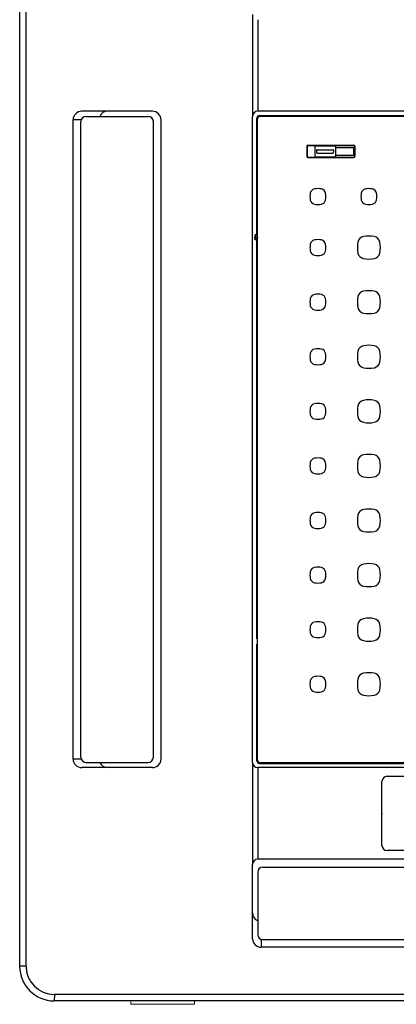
# Model space of a CAD drawing. Header units: millimetres. Extents: x -84458 to 77911, y -55868 to -29230.
# Tile 96 of 103: x 76190 to 76212, y -32630 to -32573. Entities that reach past the tile are written whole.
import ezdxf

# ---------------------------------------------------------------- set-up
doc = ezdxf.new("R2010")
doc.units = ezdxf.units.MM
doc.layers.add('obwód gniazd', color=1, linetype='Continuous', lineweight=25)
doc.layers.add('z -CO', color=7, linetype='Continuous', lineweight=40)

msp = doc.modelspace()

# ---------------------------------------------------------------- linework, layer by layer
at = {"layer": 'obwód gniazd'}
for p, q in [((76189.92, -32566.486), (76189.92, -32627.486)), ((76190.29, -32627.476), (76190.29, -32566.495)), ((76203.42, -32572.386), (76203.42, -32578.286)), ((76203.72, -32572.686), (76203.72, -32577.986)), ((76197.62, -32577.986), (76193.52, -32577.986)), ((76193.77, -32578.286), (76197.37, -32578.286)), ((76203.42, -32615.686), (76203.42, -32578.286)), ((76241.12, -32577.986), (76203.72, -32577.986)), ((76206.238, -32577.986), (76203.72, -32577.986)), ((76203.82, -32578.236), (76241.02, -32578.236)), ((76203.862, -32578.277), (76240.978, -32578.277)), ((76193.02, -32615.486), (76193.02, -32578.486)), ((76193.47, -32578.486), (76193.02, -32578.486)), ((76193.47, -32615.386), (76193.47, -32578.586)), ((76197.67, -32615.386), (76197.67, -32578.586)), ((76198.12, -32615.486), (76198.12, -32578.486)), ((76203.67, -32585.136), (76203.67, -32578.386)), ((76203.712, -32615.544), (76203.712, -32578.427)), ((76206.558, -32580.026), (76206.558, -32580.596)), ((76206.58, -32580.026), (76206.58, -32580.596)), ((76206.63, -32579.954), (76209.27, -32579.954)), ((76206.63, -32579.976), (76209.27, -32579.976)), ((76207.02, -32579.976), (76207.02, -32580.646)), ((76207.07, -32579.981), (76208.17, -32579.981)), ((76208.22, -32579.976), (76208.22, -32580.646)), ((76209.32, -32580.026), (76209.32, -32580.596)), ((76209.342, -32580.026), (76209.342, -32580.596)), ((76207.07, -32580.621), (76208.17, -32580.621)), ((76207.12, -32580.261), (76207.12, -32580.361)), ((76207.17, -32580.211), (76208.07, -32580.211)), ((76207.17, -32580.411), (76208.07, -32580.411)), ((76208.12, -32580.261), (76208.12, -32580.361)), ((76208.22, -32580.086), (76209.27, -32580.086)), ((76208.22, -32580.536), (76209.27, -32580.536)), ((76209.27, -32580.086), (76209.27, -32580.536)), ((76206.63, -32580.646), (76209.27, -32580.646)), ((76206.63, -32580.668), (76209.27, -32580.668)), ((76203.67, -32585.136), (76203.57, -32585.136)), ((76203.57, -32585.436), (76203.57, -32585.136)), ((76203.57, -32585.136), (76203.588, -32585.154)), ((76203.688, -32585.154), (76203.588, -32585.154)), ((76203.588, -32585.418), (76203.588, -32585.154)), ((76203.688, -32585.154), (76203.67, -32585.136)), ((76203.688, -32585.418), (76203.688, -32585.154)), ((76203.518, -32585.286), (76203.754, -32585.286)), ((76203.588, -32585.418), (76203.57, -32585.436)), ((76203.67, -32585.436), (76203.57, -32585.436)), ((76203.688, -32585.418), (76203.588, -32585.418)), ((76203.67, -32585.436), (76203.688, -32585.418)), ((76203.67, -32608.536), (76203.67, -32585.436)), ((76203.67, -32615.586), (76203.67, -32608.836)), ((76193.47, -32615.486), (76193.02, -32615.486)), ((76193.77, -32615.686), (76197.37, -32615.686)), ((76203.42, -32615.686), (76203.42, -32621.586)), ((76203.82, -32615.736), (76241.02, -32615.736)), ((76203.862, -32615.694), (76240.978, -32615.694)), ((76197.62, -32615.986), (76193.52, -32615.986)), ((76240.699, -32615.986), (76203.72, -32615.986)), ((76203.72, -32615.986), (76203.72, -32621.286)), ((76211.22, -32616.486), (76233.62, -32616.486)), ((76210.92, -32620.486), (76210.92, -32616.786)), ((76233.62, -32620.786), (76211.22, -32620.786)), ((76203.42, -32625.886), (76203.42, -32621.586)), ((76241.12, -32621.286), (76203.722, -32621.286)), ((76203.722, -32622.041), (76203.722, -32625.641)), ((76204.022, -32621.741), (76240.822, -32621.741)), ((76203.92, -32625.923), (76203.92, -32626.386)), ((76204.022, -32625.941), (76240.822, -32625.941)), ((76240.92, -32626.386), (76203.923, -32626.386)), ((76190.29, -32627.476), (76189.92, -32627.486)), ((76191.93, -32629.116), (76191.92, -32629.486)), ((76252.92, -32629.486), (76191.92, -32629.486)), ((76252.911, -32629.116), (76191.93, -32629.116))]:
    msp.add_line(p, q, dxfattribs=at)
for centre, radius, start, end in [((76193.52, -32578.486), 0.5, 90, 180), ((76193.77, -32578.586), 0.3, 90, 180), ((76195.02, -32578.486), 0.5, 90, 156.4218), ((76197.37, -32578.586), 0.3, 0, 90), ((76197.62, -32578.486), 0.5, 0, 90), ((76203.72, -32578.286), 0.3, 90, 180), ((76203.82, -32578.386), 0.15, 90, 180), ((76203.862, -32578.427), 0.15, 90, 180), ((76206.63, -32580.026), 0.072, 90, 180), ((76206.63, -32580.026), 0.05, 90, 180), ((76207.07, -32580.031), 0.05, 90, 180), ((76208.17, -32580.031), 0.05, 0, 90), ((76209.27, -32580.026), 0.072, 0, 90), ((76209.27, -32580.026), 0.05, 0, 90), ((76206.63, -32580.596), 0.072, 180, 270), ((76206.63, -32580.596), 0.05, 180, 270), ((76207.07, -32580.571), 0.05, 180, 270), ((76207.17, -32580.261), 0.05, 90, 180), ((76207.17, -32580.361), 0.05, 180, 270), ((76208.07, -32580.261), 0.05, 0, 90), ((76208.07, -32580.361), 0.05, 270, 0), ((76208.17, -32580.571), 0.05, 270, 0), ((76209.27, -32580.596), 0.072, 270, 0), ((76209.27, -32580.596), 0.05, 270, 0), ((76207.798, -32582.923), 1.05, 168.7974, 191.2026), ((76207.062, -32582.777), 0.3, 101.2026, 168.7974), ((76207.208, -32583.513), 1.05, 78.7974, 101.2026), ((76207.353, -32582.777), 0.3, 11.2026, 78.7974), ((76206.618, -32582.923), 1.05, 348.7974, 11.2026), ((76210.753, -32582.923), 1.05, 168.7974, 191.2026), ((76210.017, -32582.777), 0.3, 101.2026, 168.7974), ((76210.163, -32583.513), 1.05, 78.7974, 101.2026), ((76210.308, -32582.777), 0.3, 11.2026, 78.7974), ((76209.573, -32582.923), 1.05, 348.7974, 11.2026), ((76207.062, -32583.068), 0.3, 191.2026, 258.7974), ((76207.208, -32582.333), 1.05, 258.7974, 281.2026), ((76207.353, -32583.068), 0.3, 281.2026, 348.7974), ((76210.017, -32583.068), 0.3, 191.2026, 258.7974), ((76210.163, -32582.333), 1.05, 258.7974, 281.2026), ((76210.308, -32583.068), 0.3, 281.2026, 348.7974), ((76207.798, -32585.878), 1.05, 168.7974, 191.2026), ((76207.062, -32585.732), 0.3, 101.2026, 168.7974), ((76207.208, -32586.468), 1.05, 78.7974, 101.2026), ((76207.353, -32585.732), 0.3, 11.2026, 78.7974), ((76206.618, -32585.878), 1.05, 348.7974, 11.2026), ((76211.144, -32585.878), 1.646, 168.8302, 191.1698), ((76209.921, -32585.636), 0.4, 101.1698, 168.8302), ((76210.163, -32586.859), 1.646, 78.8302, 101.1698), ((76210.404, -32585.636), 0.4, 11.1698, 78.8302), ((76209.181, -32585.878), 1.646, 348.8302, 11.1698), ((76207.062, -32586.023), 0.3, 191.2026, 258.7974), ((76207.208, -32585.288), 1.05, 258.7974, 281.2026), ((76207.353, -32586.023), 0.3, 281.2026, 348.7974), ((76209.921, -32586.119), 0.4, 191.1698, 258.8302), ((76210.404, -32586.119), 0.4, 281.1698, 348.8302), ((76210.163, -32584.897), 1.646, 258.8302, 281.1698), ((76207.062, -32588.892), 0.3, 101.2026, 168.7974), ((76207.208, -32589.628), 1.05, 78.7974, 101.2026), ((76207.353, -32588.892), 0.3, 11.2026, 78.7974), ((76209.921, -32588.796), 0.4, 101.1698, 168.8302), ((76210.163, -32590.019), 1.646, 78.8302, 101.1698), ((76210.404, -32588.796), 0.4, 11.1698, 78.8302), ((76207.798, -32589.038), 1.05, 168.7974, 191.2026), ((76206.618, -32589.038), 1.05, 348.7974, 11.2026), ((76211.144, -32589.038), 1.646, 168.8302, 191.1698), ((76209.181, -32589.038), 1.646, 348.8302, 11.1698), ((76207.062, -32589.183), 0.3, 191.2026, 258.7974), ((76207.208, -32588.448), 1.05, 258.7974, 281.2026), ((76207.353, -32589.183), 0.3, 281.2026, 348.7974), ((76209.921, -32589.279), 0.4, 191.1698, 258.8302), ((76210.163, -32588.057), 1.646, 258.8302, 281.1698), ((76210.404, -32589.279), 0.4, 281.1698, 348.8302), ((76207.798, -32592.198), 1.05, 168.7974, 191.2026), ((76207.062, -32592.052), 0.3, 101.2026, 168.7974), ((76207.208, -32592.788), 1.05, 78.7974, 101.2026), ((76207.353, -32592.052), 0.3, 11.2026, 78.7974), ((76206.618, -32592.198), 1.05, 348.7974, 11.2026), ((76211.144, -32592.198), 1.646, 168.8302, 191.1698), ((76209.921, -32591.956), 0.4, 101.1698, 168.8302), ((76210.163, -32593.179), 1.646, 78.8302, 101.1698), ((76210.404, -32591.956), 0.4, 11.1698, 78.8302), ((76209.181, -32592.198), 1.646, 348.8302, 11.1698), ((76207.062, -32592.343), 0.3, 191.2026, 258.7974), ((76207.353, -32592.343), 0.3, 281.2026, 348.7974), ((76209.921, -32592.439), 0.4, 191.1698, 258.8302), ((76210.404, -32592.439), 0.4, 281.1698, 348.8302), ((76207.208, -32591.608), 1.05, 258.7974, 281.2026), ((76210.163, -32591.217), 1.646, 258.8302, 281.1698), ((76209.921, -32595.116), 0.4, 101.1698, 168.8302), ((76210.163, -32596.339), 1.646, 78.8302, 101.1698), ((76210.404, -32595.116), 0.4, 11.1698, 78.8302), ((76207.798, -32595.358), 1.05, 168.7974, 191.2026), ((76207.062, -32595.212), 0.3, 101.2026, 168.7974), ((76207.208, -32595.948), 1.05, 78.7974, 101.2026), ((76207.353, -32595.212), 0.3, 11.2026, 78.7974), ((76206.618, -32595.358), 1.05, 348.7974, 11.2026), ((76211.144, -32595.358), 1.646, 168.8302, 191.1698), ((76209.181, -32595.358), 1.646, 348.8302, 11.1698), ((76207.062, -32595.503), 0.3, 191.2026, 258.7974), ((76207.208, -32594.768), 1.05, 258.7974, 281.2026), ((76207.353, -32595.503), 0.3, 281.2026, 348.7974), ((76209.921, -32595.599), 0.4, 191.1698, 258.8302), ((76210.163, -32594.377), 1.646, 258.8302, 281.1698), ((76210.404, -32595.599), 0.4, 281.1698, 348.8302), ((76207.062, -32598.372), 0.3, 101.2026, 168.7974), ((76207.208, -32599.108), 1.05, 78.7974, 101.2026), ((76207.353, -32598.372), 0.3, 11.2026, 78.7974), ((76211.144, -32598.518), 1.646, 168.8302, 191.1698), ((76209.921, -32598.276), 0.4, 101.1698, 168.8302), ((76210.163, -32599.499), 1.646, 78.8302, 101.1698), ((76210.404, -32598.276), 0.4, 11.1698, 78.8302), ((76209.181, -32598.518), 1.646, 348.8302, 11.1698), ((76207.798, -32598.518), 1.05, 168.7974, 191.2026), ((76207.062, -32598.663), 0.3, 191.2026, 258.7974), ((76207.353, -32598.663), 0.3, 281.2026, 348.7974), ((76206.618, -32598.518), 1.05, 348.7974, 11.2026), ((76209.921, -32598.759), 0.4, 191.1698, 258.8302), ((76210.404, -32598.759), 0.4, 281.1698, 348.8302), ((76207.208, -32597.928), 1.05, 258.7974, 281.2026), ((76210.163, -32597.537), 1.646, 258.8302, 281.1698), ((76209.921, -32601.436), 0.4, 101.1698, 168.8302), ((76210.163, -32602.659), 1.646, 78.8302, 101.1698), ((76210.404, -32601.436), 0.4, 11.1698, 78.8302), ((76207.798, -32601.678), 1.05, 168.7974, 191.2026), ((76207.062, -32601.532), 0.3, 101.2026, 168.7974), ((76207.208, -32602.268), 1.05, 78.7974, 101.2026), ((76207.353, -32601.532), 0.3, 11.2026, 78.7974), ((76206.618, -32601.678), 1.05, 348.7974, 11.2026), ((76211.144, -32601.678), 1.646, 168.8302, 191.1698), ((76209.181, -32601.678), 1.646, 348.8302, 11.1698), ((76207.062, -32601.823), 0.3, 191.2026, 258.7974), ((76207.208, -32601.088), 1.05, 258.7974, 281.2026), ((76207.353, -32601.823), 0.3, 281.2026, 348.7974), ((76209.921, -32601.919), 0.4, 191.1698, 258.8302), ((76210.404, -32601.919), 0.4, 281.1698, 348.8302), ((76210.163, -32600.697), 1.646, 258.8302, 281.1698), ((76207.062, -32604.692), 0.3, 101.2026, 168.7974), ((76207.208, -32605.428), 1.05, 78.7974, 101.2026), ((76207.353, -32604.692), 0.3, 11.2026, 78.7974), ((76211.144, -32604.838), 1.646, 168.8302, 191.1698), ((76209.921, -32604.596), 0.4, 101.1698, 168.8302), ((76210.163, -32605.819), 1.646, 78.8302, 101.1698), ((76210.404, -32604.596), 0.4, 11.1698, 78.8302), ((76209.181, -32604.838), 1.646, 348.8302, 11.1698), ((76207.798, -32604.838), 1.05, 168.7974, 191.2026), ((76207.062, -32604.983), 0.3, 191.2026, 258.7974), ((76207.353, -32604.983), 0.3, 281.2026, 348.7974), ((76206.618, -32604.838), 1.05, 348.7974, 11.2026), ((76207.208, -32604.248), 1.05, 258.7974, 281.2026), ((76209.921, -32605.079), 0.4, 191.1698, 258.8302), ((76210.163, -32603.857), 1.646, 258.8302, 281.1698), ((76210.404, -32605.079), 0.4, 281.1698, 348.8302), ((76209.921, -32607.756), 0.4, 101.1698, 168.8302), ((76210.163, -32608.979), 1.646, 78.8302, 101.1698), ((76210.404, -32607.756), 0.4, 11.1698, 78.8302), ((76207.798, -32607.998), 1.05, 168.7974, 191.2026), ((76207.062, -32607.852), 0.3, 101.2026, 168.7974), ((76207.208, -32608.588), 1.05, 78.7974, 101.2026), ((76207.353, -32607.852), 0.3, 11.2026, 78.7974), ((76206.618, -32607.998), 1.05, 348.7974, 11.2026), ((76211.144, -32607.998), 1.646, 168.8302, 191.1698), ((76209.181, -32607.998), 1.646, 348.8302, 11.1698), ((76207.062, -32608.143), 0.3, 191.2026, 258.7974), ((76207.208, -32607.408), 1.05, 258.7974, 281.2026), ((76207.353, -32608.143), 0.3, 281.2026, 348.7974), ((76209.921, -32608.239), 0.4, 191.1698, 258.8302), ((76210.404, -32608.239), 0.4, 281.1698, 348.8302), ((76210.163, -32607.017), 1.646, 258.8302, 281.1698), ((76207.062, -32611.012), 0.3, 101.2026, 168.7974), ((76207.208, -32611.748), 1.05, 78.7974, 101.2026), ((76207.353, -32611.012), 0.3, 11.2026, 78.7974), ((76211.144, -32611.158), 1.646, 168.8302, 191.1698), ((76209.921, -32610.916), 0.4, 101.1698, 168.8302), ((76210.163, -32612.139), 1.646, 78.8302, 101.1698), ((76210.404, -32610.916), 0.4, 11.1698, 78.8302), ((76209.181, -32611.158), 1.646, 348.8302, 11.1698), ((76207.798, -32611.158), 1.05, 168.7974, 191.2026), ((76207.062, -32611.303), 0.3, 191.2026, 258.7974), ((76207.353, -32611.303), 0.3, 281.2026, 348.7974), ((76206.618, -32611.158), 1.05, 348.7974, 11.2026), ((76207.208, -32610.568), 1.05, 258.7974, 281.2026), ((76209.921, -32611.399), 0.4, 191.1698, 258.8302), ((76210.163, -32610.177), 1.646, 258.8302, 281.1698), ((76210.404, -32611.399), 0.4, 281.1698, 348.8302), ((76193.77, -32615.386), 0.3, 180, 270), ((76197.37, -32615.386), 0.3, 270, 0), ((76193.52, -32615.486), 0.5, 180, 270), ((76195.02, -32615.486), 0.5, 203.5782, 270), ((76197.62, -32615.486), 0.5, 270, 0), ((76203.72, -32615.686), 0.3, 180, 270), ((76203.82, -32615.586), 0.15, 180, 270), ((76203.862, -32615.544), 0.15, 180, 270), ((76211.22, -32616.786), 0.3, 90, 180), ((76211.22, -32620.486), 0.3, 180, 270), ((76203.72, -32621.586), 0.3, 90, 180), ((76204.022, -32622.041), 0.3, 90, 180), ((76203.92, -32624.386), 0.5, 180, 246.5916), ((76204.022, -32625.641), 0.3, 180, 270), ((76203.92, -32625.886), 0.5, 180, 270), ((76191.92, -32627.486), 2, 180, 270), ((76191.93, -32627.476), 1.64, 180, 270)]:
    msp.add_arc(centre, radius, start, end, dxfattribs=at)
msp.add_point((76210.92, -32618.636), dxfattribs=at)
at = {"layer": 'z -CO', "color": 7, "linetype": 'Continuous', "lineweight": 15}
for p, q in [((76196.362, -32629.486), (76196.362, -32629.686)), ((76200.062, -32629.486), (76200.062, -32629.686)), ((76196.362, -32629.686), (76200.062, -32629.686))]:
    msp.add_line(p, q, dxfattribs=at)

doc.saveas('drawing.dxf')
